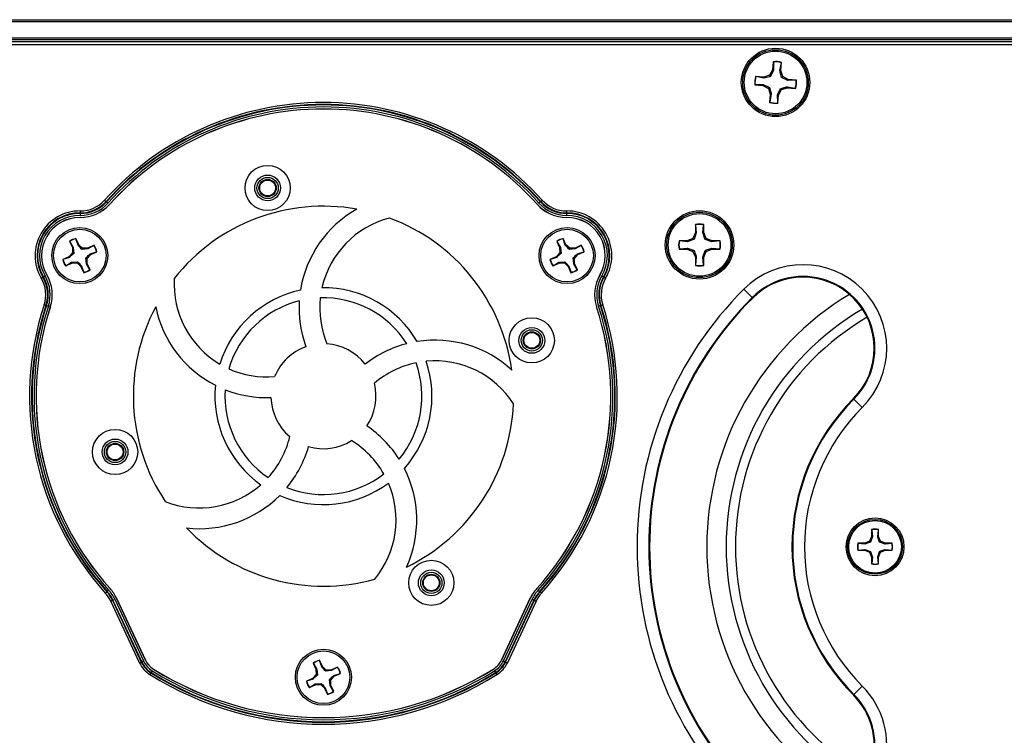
# Model space of a CAD drawing. Header units: inches. Extents: x 0.3 to 33.8, y 0.2 to 21.7.
# Tile 33 of 90: x 12.358 to 12.848, y 9.853 to 10.209. Entities that reach past the tile are written whole.
import ezdxf

# ---------------------------------------------------------------- set-up
doc = ezdxf.new("R2010")
doc.units = ezdxf.units.IN
doc.header["$MEASUREMENT"] = 0

msp = doc.modelspace()

# ---------------------------------------------------------------- linework, layer by layer
at = {"color": 7, "linetype": 'Continuous', "lineweight": 25}
for p, q in [((3.732059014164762, 10.20923298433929), (13.31205901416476, 10.20923298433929)), ((13.31205901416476, 10.2082329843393), (3.732059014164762, 10.2082329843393)), ((3.732059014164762, 10.20023298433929), (13.31205901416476, 10.20023298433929)), ((13.31205901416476, 10.19923298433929), (3.732059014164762, 10.19923298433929)), ((13.31205901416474, 10.19823298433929), (3.732059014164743, 10.19823298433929)), ((13.30562440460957, 10.19673298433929), (11.71349362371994, 10.19673298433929)), ((12.73343015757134, 10.18832153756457), (12.73305520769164, 10.18428397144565)), ((12.7334932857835, 10.18817304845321), (12.73343015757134, 10.18832153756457)), ((12.7334932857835, 10.18817304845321), (12.73352324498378, 10.18414483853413)), ((12.73671173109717, 10.18384873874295), (12.73748294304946, 10.18780254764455)), ((12.73719738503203, 10.18389930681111), (12.73757233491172, 10.18793687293)), ((12.73748294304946, 10.18780254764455), (12.73757233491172, 10.18793687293)), ((12.73305520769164, 10.18428397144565), (12.73160750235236, 10.18153880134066)), ((12.73352324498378, 10.18414483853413), (12.73210609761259, 10.18093812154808)), ((12.73352324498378, 10.18414483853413), (12.73305520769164, 10.18428397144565)), ((12.73671173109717, 10.18384873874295), (12.73719738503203, 10.18389930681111)), ((12.73811483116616, 10.18093449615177), (12.73719738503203, 10.18389930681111)), ((12.72864269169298, 10.18062135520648), (12.72460512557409, 10.18099630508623)), ((12.72473945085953, 10.18090691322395), (12.72460512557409, 10.18099630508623)), ((12.72869325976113, 10.18013570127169), (12.72473945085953, 10.18090691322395)), ((12.73160750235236, 10.18153880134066), (12.72864269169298, 10.18062135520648)), ((12.72869325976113, 10.18013570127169), (12.72864269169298, 10.18062135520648)), ((12.73210609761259, 10.18093812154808), (12.73160750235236, 10.18153880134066)), ((12.73751415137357, 10.18043590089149), (12.73811483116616, 10.18093449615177)), ((12.74072086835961, 10.17901875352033), (12.73751415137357, 10.18043590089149)), ((12.74086000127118, 10.17948679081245), (12.73811483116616, 10.18093449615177)), ((12.74072086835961, 10.17901875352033), (12.74086000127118, 10.17948679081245)), ((12.74474907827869, 10.17904871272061), (12.74072086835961, 10.17901875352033)), ((12.74489756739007, 10.17911184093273), (12.74086000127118, 10.17948679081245)), ((12.74474907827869, 10.17904871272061), (12.74489756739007, 10.17911184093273)), ((12.72436895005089, 10.17691725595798), (12.72422046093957, 10.17685412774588)), ((12.72422046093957, 10.17685412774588), (12.72825802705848, 10.17647917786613)), ((12.72436895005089, 10.17691725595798), (12.72839715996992, 10.17694721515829)), ((12.72839715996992, 10.17694721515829), (12.72825802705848, 10.17647917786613)), ((12.72825802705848, 10.17647917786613), (12.73100319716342, 10.17503147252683)), ((12.72839715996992, 10.17694721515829), (12.73160387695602, 10.17553006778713)), ((12.73160387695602, 10.17553006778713), (12.73100319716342, 10.17503147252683)), ((12.73100319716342, 10.17503147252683), (12.73192064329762, 10.1720666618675)), ((12.73559478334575, 10.17182113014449), (12.73701193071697, 10.17502784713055)), ((12.73606282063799, 10.17168199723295), (12.73751052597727, 10.17442716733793)), ((12.73701193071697, 10.17502784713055), (12.73751052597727, 10.17442716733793)), ((12.73751052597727, 10.17442716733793), (12.74047533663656, 10.17534461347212)), ((12.74042476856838, 10.17583026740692), (12.74047533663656, 10.17534461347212)), ((12.74042476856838, 10.17583026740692), (12.74437857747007, 10.17505905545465)), ((12.74047533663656, 10.17534461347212), (12.74451290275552, 10.17496966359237)), ((12.74437857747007, 10.17505905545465), (12.74451290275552, 10.17496966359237)), ((12.73192064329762, 10.1720666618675), (12.7315456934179, 10.16802909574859)), ((12.73163508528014, 10.16816342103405), (12.7315456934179, 10.16802909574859)), ((12.73240629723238, 10.1721172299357), (12.73163508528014, 10.16816342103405)), ((12.73240629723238, 10.1721172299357), (12.73192064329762, 10.1720666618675)), ((12.73559478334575, 10.17182113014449), (12.73606282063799, 10.17168199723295)), ((12.73562474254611, 10.16779292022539), (12.73559478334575, 10.17182113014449)), ((12.73562474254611, 10.16779292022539), (12.73568787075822, 10.16764443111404)), ((12.73568787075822, 10.16764443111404), (12.73606282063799, 10.17168199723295)), ((12.40068166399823, 10.11938446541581), (12.40141393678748, 10.11872769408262)), ((12.40159851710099, 10.11856214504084), (12.40141393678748, 10.11872769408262)), ((12.40159851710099, 10.11856214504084), (12.40233078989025, 10.11790537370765)), ((12.61751951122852, 10.11856214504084), (12.61678723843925, 10.11790537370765)), ((12.61751951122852, 10.11856214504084), (12.61770409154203, 10.11872769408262)), ((12.61843636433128, 10.11938446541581), (12.61770409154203, 10.11872769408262)), ((12.38847246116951, 10.11398594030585), (12.38846552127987, 10.1130023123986)), ((12.63065250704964, 10.1130023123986), (12.63064556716, 10.11398594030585)), ((12.38846377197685, 10.11275437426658), (12.38845683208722, 10.11177074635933)), ((12.38846377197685, 10.11275437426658), (12.38846552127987, 10.1130023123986)), ((12.63065425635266, 10.11275437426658), (12.63065250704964, 10.1130023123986)), ((12.63066119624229, 10.11177074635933), (12.63065425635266, 10.11275437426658)), ((12.69464922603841, 10.10725264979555), (12.69464922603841, 10.10319771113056)), ((12.69472581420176, 10.10711063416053), (12.69464922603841, 10.10725264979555)), ((12.69472581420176, 10.10711063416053), (12.69512812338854, 10.10310245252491)), ((12.69833032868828, 10.10310245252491), (12.69873263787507, 10.10711063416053)), ((12.69873263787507, 10.10711063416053), (12.69880922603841, 10.10725264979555)), ((12.69880922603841, 10.10319771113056), (12.69880922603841, 10.10725264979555)), ((12.38635763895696, 10.10011098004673), (12.38636687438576, 10.10024615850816)), ((12.38744206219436, 10.09690675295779), (12.38635763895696, 10.10011098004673)), ((12.38777512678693, 10.09714590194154), (12.38636687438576, 10.10024615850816)), ((12.6288447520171, 10.10011098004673), (12.6288539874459, 10.10024615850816)), ((12.6299291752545, 10.09690675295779), (12.6288447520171, 10.10011098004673)), ((12.63026223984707, 10.09714590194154), (12.6288539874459, 10.10024615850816)), ((12.69059428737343, 10.09914277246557), (12.68653934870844, 10.09914277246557)), ((12.68668136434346, 10.09906618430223), (12.68653934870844, 10.09914277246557)), ((12.69068954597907, 10.09866387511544), (12.68668136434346, 10.09906618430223)), ((12.69346156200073, 10.10033043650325), (12.69059428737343, 10.09914277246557)), ((12.69068954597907, 10.09866387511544), (12.69059428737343, 10.09914277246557)), ((12.69464922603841, 10.10319771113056), (12.69346156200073, 10.10033043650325)), ((12.69401356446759, 10.0997784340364), (12.69346156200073, 10.10033043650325)), ((12.69512812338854, 10.10310245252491), (12.69401356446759, 10.0997784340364)), ((12.69512812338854, 10.10310245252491), (12.69464922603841, 10.10319771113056)), ((12.69833032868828, 10.10310245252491), (12.69880922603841, 10.10319771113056)), ((12.69999689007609, 10.10033043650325), (12.69880922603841, 10.10319771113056)), ((12.69944488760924, 10.0997784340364), (12.69999689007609, 10.10033043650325)), ((12.70276890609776, 10.09866387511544), (12.69944488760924, 10.0997784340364)), ((12.7028641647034, 10.09914277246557), (12.69999689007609, 10.10033043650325)), ((12.70276890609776, 10.09866387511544), (12.7028641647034, 10.09914277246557)), ((12.70677708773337, 10.09906618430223), (12.70276890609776, 10.09866387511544)), ((12.70691910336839, 10.09914277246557), (12.7028641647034, 10.09914277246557)), ((12.70677708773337, 10.09906618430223), (12.70691910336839, 10.09914277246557)), ((12.38318629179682, 10.09880141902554), (12.38459454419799, 10.09570116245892)), ((12.38329416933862, 10.09871943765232), (12.38318629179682, 10.09880141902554)), ((12.38329416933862, 10.09871943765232), (12.38499377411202, 10.09579464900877)), ((12.38499377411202, 10.09579464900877), (12.38459454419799, 10.09570116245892)), ((12.38459454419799, 10.09570116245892), (12.38468228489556, 10.09309648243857)), ((12.38499377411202, 10.09579464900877), (12.38529603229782, 10.09286614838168)), ((12.38744206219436, 10.09690675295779), (12.38777512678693, 10.09714590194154)), ((12.38967895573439, 10.09536615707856), (12.38777512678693, 10.09714590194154)), ((12.38944862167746, 10.0947524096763), (12.38967895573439, 10.09536615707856)), ((12.39237712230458, 10.0950546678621), (12.38944862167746, 10.0947524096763)), ((12.39228363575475, 10.09545389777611), (12.38967895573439, 10.09536615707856)), ((12.39538389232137, 10.0968621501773), (12.39228363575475, 10.09545389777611)), ((12.39237712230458, 10.0950546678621), (12.39228363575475, 10.09545389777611)), ((12.39530191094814, 10.0967542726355), (12.39237712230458, 10.0950546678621)), ((12.39530191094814, 10.0967542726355), (12.39538389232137, 10.0968621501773)), ((12.62567340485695, 10.09880141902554), (12.62708165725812, 10.09570116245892)), ((12.62578128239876, 10.09871943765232), (12.62567340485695, 10.09880141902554)), ((12.62578128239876, 10.09871943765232), (12.62748088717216, 10.09579464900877)), ((12.62748088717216, 10.09579464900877), (12.62708165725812, 10.09570116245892)), ((12.62708165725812, 10.09570116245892), (12.6271693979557, 10.09309648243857)), ((12.62748088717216, 10.09579464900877), (12.62778314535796, 10.09286614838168)), ((12.6299291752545, 10.09690675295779), (12.63026223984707, 10.09714590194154)), ((12.63216606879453, 10.09536615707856), (12.63026223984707, 10.09714590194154)), ((12.6319357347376, 10.0947524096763), (12.63216606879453, 10.09536615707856)), ((12.63486423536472, 10.0950546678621), (12.6319357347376, 10.0947524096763)), ((12.63477074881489, 10.09545389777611), (12.63216606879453, 10.09536615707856)), ((12.63787100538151, 10.0968621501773), (12.63477074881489, 10.09545389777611)), ((12.63486423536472, 10.0950546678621), (12.63477074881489, 10.09545389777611)), ((12.63778902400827, 10.0967542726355), (12.63486423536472, 10.0950546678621)), ((12.63778902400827, 10.0967542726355), (12.63787100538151, 10.0968621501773)), ((12.68668136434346, 10.09505936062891), (12.68653934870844, 10.09498277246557)), ((12.68653934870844, 10.09498277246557), (12.69059428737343, 10.09498277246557)), ((12.68668136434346, 10.09505936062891), (12.69068954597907, 10.0954616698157)), ((12.69068954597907, 10.0954616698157), (12.69059428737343, 10.09498277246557)), ((12.69059428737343, 10.09498277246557), (12.69346156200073, 10.09379510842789)), ((12.69068954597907, 10.0954616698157), (12.69401356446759, 10.09434711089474)), ((12.69401356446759, 10.09434711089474), (12.69346156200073, 10.09379510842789)), ((12.69833032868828, 10.09102309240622), (12.69944488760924, 10.09434711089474)), ((12.69944488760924, 10.09434711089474), (12.69999689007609, 10.09379510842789)), ((12.69999689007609, 10.09379510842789), (12.7028641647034, 10.09498277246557)), ((12.70276890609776, 10.0954616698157), (12.7028641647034, 10.09498277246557)), ((12.70276890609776, 10.0954616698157), (12.70677708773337, 10.09505936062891)), ((12.7028641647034, 10.09498277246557), (12.70691910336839, 10.09498277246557)), ((12.70677708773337, 10.09505936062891), (12.70691910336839, 10.09498277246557)), ((12.38290254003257, 10.09119265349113), (12.37980228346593, 10.08978440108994)), ((12.37993746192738, 10.08977516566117), (12.37980228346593, 10.08978440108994)), ((12.38314168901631, 10.09085958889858), (12.37993746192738, 10.08977516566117)), ((12.38468228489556, 10.09309648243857), (12.38290254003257, 10.09119265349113)), ((12.38314168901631, 10.09085958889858), (12.38290254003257, 10.09119265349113)), ((12.38529603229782, 10.09286614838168), (12.38468228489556, 10.09309648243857)), ((12.39133488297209, 10.09059982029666), (12.39194863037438, 10.09036948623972)), ((12.39163714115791, 10.08767131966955), (12.39133488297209, 10.09059982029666)), ((12.39194863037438, 10.09036948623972), (12.39372837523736, 10.09227331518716)), ((12.39203637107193, 10.08776480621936), (12.39194863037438, 10.09036948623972)), ((12.39348922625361, 10.09260637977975), (12.39669345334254, 10.09369080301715)), ((12.39348922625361, 10.09260637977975), (12.39372837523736, 10.09227331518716)), ((12.39372837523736, 10.09227331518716), (12.39682863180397, 10.09368156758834)), ((12.39669345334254, 10.09369080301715), (12.39682863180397, 10.09368156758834)), ((12.62538965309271, 10.09119265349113), (12.62228939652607, 10.08978440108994)), ((12.62242457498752, 10.08977516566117), (12.62228939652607, 10.08978440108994)), ((12.62562880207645, 10.09085958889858), (12.62242457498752, 10.08977516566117)), ((12.6271693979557, 10.09309648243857), (12.62538965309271, 10.09119265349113)), ((12.62562880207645, 10.09085958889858), (12.62538965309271, 10.09119265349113)), ((12.62778314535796, 10.09286614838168), (12.6271693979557, 10.09309648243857)), ((12.63382199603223, 10.09059982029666), (12.63443574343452, 10.09036948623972)), ((12.63412425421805, 10.08767131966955), (12.63382199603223, 10.09059982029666)), ((12.63443574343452, 10.09036948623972), (12.6362154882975, 10.09227331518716)), ((12.63452348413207, 10.08776480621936), (12.63443574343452, 10.09036948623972)), ((12.63597633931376, 10.09260637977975), (12.63918056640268, 10.09369080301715)), ((12.63597633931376, 10.09260637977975), (12.6362154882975, 10.09227331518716)), ((12.6362154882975, 10.09227331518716), (12.63931574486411, 10.09368156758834)), ((12.63918056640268, 10.09369080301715), (12.63931574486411, 10.09368156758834)), ((12.69346156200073, 10.09379510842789), (12.69464922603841, 10.09092783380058)), ((12.69512812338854, 10.09102309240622), (12.69464922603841, 10.09092783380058)), ((12.69464922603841, 10.09092783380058), (12.69464922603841, 10.08687289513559)), ((12.69512812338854, 10.09102309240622), (12.69472581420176, 10.08701491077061)), ((12.69833032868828, 10.09102309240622), (12.69880922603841, 10.09092783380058)), ((12.69873263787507, 10.08701491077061), (12.69833032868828, 10.09102309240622)), ((12.69880922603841, 10.09092783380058), (12.69999689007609, 10.09379510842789)), ((12.69880922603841, 10.08687289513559), (12.69880922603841, 10.09092783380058)), ((12.38124702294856, 10.086603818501), (12.38434727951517, 10.08801207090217)), ((12.3813290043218, 10.08671169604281), (12.38124702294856, 10.086603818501)), ((12.3813290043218, 10.08671169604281), (12.38425379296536, 10.08841130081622)), ((12.38425379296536, 10.08841130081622), (12.38718229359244, 10.08871355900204)), ((12.38425379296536, 10.08841130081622), (12.38434727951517, 10.08801207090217)), ((12.38434727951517, 10.08801207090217), (12.38695195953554, 10.08809981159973)), ((12.38718229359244, 10.08871355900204), (12.38695195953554, 10.08809981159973)), ((12.38695195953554, 10.08809981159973), (12.38885578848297, 10.08632006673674)), ((12.38918885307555, 10.08655921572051), (12.38885578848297, 10.08632006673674)), ((12.38885578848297, 10.08632006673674), (12.39026404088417, 10.08321981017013)), ((12.38918885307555, 10.08655921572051), (12.39027327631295, 10.08335498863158)), ((12.39163714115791, 10.08767131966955), (12.39203637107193, 10.08776480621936)), ((12.39333674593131, 10.08474653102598), (12.39163714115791, 10.08767131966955)), ((12.39344462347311, 10.08466454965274), (12.39203637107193, 10.08776480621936)), ((12.39333674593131, 10.08474653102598), (12.39344462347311, 10.08466454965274)), ((12.6237341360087, 10.086603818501), (12.62683439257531, 10.08801207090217)), ((12.62381611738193, 10.08671169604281), (12.6237341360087, 10.086603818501)), ((12.62381611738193, 10.08671169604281), (12.62674090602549, 10.08841130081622)), ((12.62674090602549, 10.08841130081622), (12.62966940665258, 10.08871355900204)), ((12.62674090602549, 10.08841130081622), (12.62683439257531, 10.08801207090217)), ((12.62683439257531, 10.08801207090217), (12.62943907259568, 10.08809981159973)), ((12.62966940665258, 10.08871355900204), (12.62943907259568, 10.08809981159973)), ((12.62943907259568, 10.08809981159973), (12.63134290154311, 10.08632006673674)), ((12.63167596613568, 10.08655921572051), (12.63134290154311, 10.08632006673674)), ((12.63134290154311, 10.08632006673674), (12.63275115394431, 10.08321981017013)), ((12.63167596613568, 10.08655921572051), (12.63276038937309, 10.08335498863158)), ((12.63412425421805, 10.08767131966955), (12.63452348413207, 10.08776480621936)), ((12.63582385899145, 10.08474653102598), (12.63412425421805, 10.08767131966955)), ((12.63593173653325, 10.08466454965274), (12.63452348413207, 10.08776480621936)), ((12.63582385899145, 10.08474653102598), (12.63593173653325, 10.08466454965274)), ((12.69472581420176, 10.08701491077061), (12.69464922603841, 10.08687289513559)), ((12.69873263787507, 10.08701491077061), (12.69880922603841, 10.08687289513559)), ((12.36912233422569, 10.08047053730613), (12.36997071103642, 10.08096836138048)), ((12.37018455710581, 10.08109384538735), (12.36997071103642, 10.08096836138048)), ((12.37018455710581, 10.08109384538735), (12.37103293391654, 10.08159166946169)), ((12.39027327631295, 10.08335498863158), (12.39026404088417, 10.08321981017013)), ((12.63276038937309, 10.08335498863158), (12.63275115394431, 10.08321981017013)), ((12.64808509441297, 10.08159166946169), (12.6489334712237, 10.08109384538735)), ((12.6489334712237, 10.08109384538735), (12.64914731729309, 10.08096836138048)), ((12.64914731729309, 10.08096836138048), (12.64999569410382, 10.08047053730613)), ((12.72292965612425, 10.07086234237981), (12.71876971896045, 10.07502227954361)), ((12.72317613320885, 10.07061586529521), (12.72292965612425, 10.07086234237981)), ((12.3705516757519, 10.06719779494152), (12.37148659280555, 10.06689201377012)), ((12.37172225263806, 10.06681493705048), (12.37148659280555, 10.06689201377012)), ((12.37172225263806, 10.06681493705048), (12.37265716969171, 10.06650915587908)), ((12.6464608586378, 10.06650915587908), (12.64739577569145, 10.06681493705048)), ((12.64739577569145, 10.06681493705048), (12.64763143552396, 10.06689201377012)), ((12.64763143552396, 10.06689201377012), (12.64856635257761, 10.06719779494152)), ((12.77328606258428, 10.02050593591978), (12.77353253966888, 10.02025945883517)), ((12.77769247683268, 10.01609952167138), (12.77353253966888, 10.02025945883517)), ((12.78232022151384, 9.951884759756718), (12.78132288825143, 9.949476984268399)), ((12.78232022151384, 9.955289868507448), (12.78232022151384, 9.951884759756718)), ((12.78238453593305, 9.955170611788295), (12.78232022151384, 9.955289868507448)), ((12.78272237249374, 9.951804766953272), (12.78232022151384, 9.951884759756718)), ((12.78238453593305, 9.955170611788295), (12.78272237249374, 9.951804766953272)), ((12.78541140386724, 9.951804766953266), (12.78574924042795, 9.955170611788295)), ((12.78541140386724, 9.951804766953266), (12.78581355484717, 9.951884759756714)), ((12.78574924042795, 9.955170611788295), (12.78581355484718, 9.955289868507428)), ((12.78581355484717, 9.951884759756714), (12.78581355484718, 9.955289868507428)), ((12.78681088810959, 9.949476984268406), (12.78581355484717, 9.951884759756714)), ((12.77891511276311, 9.948479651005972), (12.77551000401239, 9.948479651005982)), ((12.77562926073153, 9.948415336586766), (12.77551000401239, 9.948479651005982)), ((12.77899510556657, 9.948077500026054), (12.77562926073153, 9.948415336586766)), ((12.78132288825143, 9.949476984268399), (12.77891511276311, 9.948479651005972)), ((12.77899510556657, 9.948077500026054), (12.77891511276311, 9.948479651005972)), ((12.78178642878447, 9.949013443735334), (12.78132288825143, 9.949476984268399)), ((12.78272237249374, 9.951804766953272), (12.78178642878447, 9.949013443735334)), ((12.7863473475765, 9.949013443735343), (12.78681088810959, 9.949476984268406)), ((12.78913867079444, 9.948077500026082), (12.7863473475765, 9.949013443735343)), ((12.7892186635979, 9.948479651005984), (12.78681088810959, 9.949476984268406)), ((12.78913867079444, 9.948077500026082), (12.7892186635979, 9.948479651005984)), ((12.79250451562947, 9.948415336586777), (12.78913867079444, 9.948077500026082)), ((12.79262377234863, 9.948479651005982), (12.7892186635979, 9.948479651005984)), ((12.79250451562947, 9.948415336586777), (12.79262377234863, 9.948479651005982)), ((12.77562926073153, 9.94505063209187), (12.77551000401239, 9.944986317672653)), ((12.77551000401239, 9.944986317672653), (12.77891511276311, 9.944986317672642)), ((12.77562926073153, 9.94505063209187), (12.77899510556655, 9.945388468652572)), ((12.77899510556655, 9.945388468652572), (12.77891511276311, 9.944986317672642)), ((12.77891511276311, 9.944986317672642), (12.78132288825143, 9.943988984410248)), ((12.77899510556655, 9.945388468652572), (12.78178642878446, 9.944452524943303)), ((12.78178642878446, 9.944452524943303), (12.78132288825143, 9.943988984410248)), ((12.78132288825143, 9.943988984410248), (12.78232022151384, 9.94158120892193)), ((12.78541140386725, 9.941661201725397), (12.7863473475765, 9.944452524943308)), ((12.78581355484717, 9.941581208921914), (12.78681088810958, 9.943988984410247)), ((12.7863473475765, 9.944452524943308), (12.78681088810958, 9.943988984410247)), ((12.78681088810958, 9.943988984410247), (12.78921866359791, 9.944986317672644)), ((12.78913867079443, 9.945388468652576), (12.78921866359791, 9.944986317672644)), ((12.78913867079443, 9.945388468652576), (12.79250451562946, 9.94505063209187)), ((12.78921866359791, 9.944986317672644), (12.79262377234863, 9.944986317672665)), ((12.79250451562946, 9.94505063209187), (12.79262377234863, 9.944986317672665)), ((12.78272237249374, 9.941661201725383), (12.78232022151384, 9.94158120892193)), ((12.78232022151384, 9.94158120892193), (12.78232022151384, 9.938176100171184)), ((12.78238453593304, 9.938295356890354), (12.78232022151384, 9.938176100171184)), ((12.78272237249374, 9.941661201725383), (12.78238453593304, 9.938295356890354)), ((12.78541140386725, 9.941661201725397), (12.78581355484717, 9.941581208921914)), ((12.78574924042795, 9.938295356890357), (12.78541140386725, 9.941661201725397)), ((12.78574924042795, 9.938295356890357), (12.78581355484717, 9.938176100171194)), ((12.78581355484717, 9.938176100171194), (12.78581355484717, 9.941581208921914)), ((12.40101162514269, 9.923714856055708), (12.40174167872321, 9.92437409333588)), ((12.40192569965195, 9.924540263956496), (12.40174167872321, 9.92437409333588)), ((12.40192569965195, 9.924540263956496), (12.40265575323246, 9.92519950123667)), ((12.61646227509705, 9.92519950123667), (12.61719232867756, 9.924540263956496)), ((12.61719232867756, 9.924540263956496), (12.6173763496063, 9.92437409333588)), ((12.6173763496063, 9.92437409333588), (12.61810640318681, 9.923714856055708)), ((12.40367801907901, 9.919692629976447), (12.40456951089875, 9.920108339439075)), ((12.41802626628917, 9.888922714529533), (12.40367801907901, 9.919692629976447)), ((12.40479422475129, 9.92021312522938), (12.40456951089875, 9.920108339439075)), ((12.40456951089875, 9.920108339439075), (12.41891775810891, 9.889338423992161)), ((12.40479422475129, 9.92021312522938), (12.40568571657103, 9.920628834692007)), ((12.41914247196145, 9.889443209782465), (12.40479422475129, 9.92021312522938)), ((12.40568571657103, 9.920628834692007), (12.42003396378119, 9.889858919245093)), ((12.40660835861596, 9.92105906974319), (12.42095660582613, 9.890289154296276)), ((12.42098515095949, 9.890302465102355), (12.40663690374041, 9.921072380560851)), ((12.61248112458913, 9.921072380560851), (12.59813287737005, 9.890302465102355)), ((12.59816142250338, 9.890289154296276), (12.61250966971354, 9.92105906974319)), ((12.59908406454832, 9.889858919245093), (12.61343231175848, 9.920628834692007)), ((12.61432380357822, 9.92021312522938), (12.59997555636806, 9.889443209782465)), ((12.6002002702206, 9.889338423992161), (12.61454851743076, 9.920108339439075)), ((12.6154400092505, 9.919692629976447), (12.60109176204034, 9.888922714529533)), ((12.61343231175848, 9.920628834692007), (12.61432380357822, 9.92021312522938)), ((12.61432380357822, 9.92021312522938), (12.61454851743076, 9.920108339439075)), ((12.61454851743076, 9.920108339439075), (12.6154400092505, 9.919692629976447)), ((12.41802626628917, 9.888922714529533), (12.41891775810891, 9.889338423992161)), ((12.41914247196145, 9.889443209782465), (12.41891775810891, 9.889338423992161)), ((12.41914247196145, 9.889443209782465), (12.42003396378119, 9.889858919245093)), ((12.50442984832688, 9.888801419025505), (12.50583810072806, 9.885701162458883)), ((12.50453772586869, 9.888719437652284), (12.50442984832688, 9.888801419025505)), ((12.50453772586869, 9.888719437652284), (12.50623733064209, 9.885794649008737)), ((12.50760119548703, 9.890110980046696), (12.50761043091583, 9.890246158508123)), ((12.50868561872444, 9.886906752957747), (12.50760119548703, 9.890110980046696)), ((12.509018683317, 9.887145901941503), (12.50761043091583, 9.890246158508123)), ((12.59908406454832, 9.889858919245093), (12.59997555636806, 9.889443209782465)), ((12.59997555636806, 9.889443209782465), (12.6002002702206, 9.889338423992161)), ((12.6002002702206, 9.889338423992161), (12.60109176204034, 9.888922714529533)), ((12.42374194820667, 9.88389466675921), (12.42322206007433, 9.883059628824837)), ((12.4238729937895, 9.884105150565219), (12.42374194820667, 9.88389466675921)), ((12.42439288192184, 9.884940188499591), (12.4238729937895, 9.884105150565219)), ((12.50623733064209, 9.885794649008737), (12.50583810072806, 9.885701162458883)), ((12.50583810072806, 9.885701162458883), (12.50592584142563, 9.883096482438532)), ((12.50623733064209, 9.885794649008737), (12.50653958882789, 9.882866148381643)), ((12.50868561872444, 9.886906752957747), (12.509018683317, 9.887145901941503)), ((12.51092251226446, 9.88536615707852), (12.509018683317, 9.887145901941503)), ((12.51069217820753, 9.88475240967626), (12.51092251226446, 9.88536615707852)), ((12.51362067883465, 9.885054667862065), (12.51069217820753, 9.88475240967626)), ((12.51352719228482, 9.885453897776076), (12.51092251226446, 9.88536615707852)), ((12.51662744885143, 9.886862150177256), (12.51352719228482, 9.885453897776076)), ((12.51362067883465, 9.885054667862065), (12.51352719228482, 9.885453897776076)), ((12.5165454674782, 9.886754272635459), (12.51362067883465, 9.885054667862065)), ((12.51473278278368, 9.882606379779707), (12.51793700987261, 9.883690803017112)), ((12.51497193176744, 9.882273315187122), (12.51807218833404, 9.883681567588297)), ((12.5165454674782, 9.886754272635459), (12.51662744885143, 9.886862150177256)), ((12.51793700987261, 9.883690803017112), (12.51807218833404, 9.883681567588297)), ((12.59472514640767, 9.884940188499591), (12.59524503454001, 9.884105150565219)), ((12.59524503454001, 9.884105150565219), (12.59537608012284, 9.88389466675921)), ((12.59537608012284, 9.88389466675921), (12.59589596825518, 9.883059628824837)), ((12.50414609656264, 9.881192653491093), (12.501045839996, 9.879784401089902)), ((12.50118101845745, 9.879775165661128), (12.501045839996, 9.879784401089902)), ((12.50438524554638, 9.88085958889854), (12.50118101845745, 9.879775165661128)), ((12.50257256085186, 9.876711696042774), (12.50549734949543, 9.87841130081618)), ((12.50592584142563, 9.883096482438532), (12.50414609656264, 9.881192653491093)), ((12.50438524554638, 9.88085958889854), (12.50414609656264, 9.881192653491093)), ((12.50549734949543, 9.87841130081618), (12.50842585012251, 9.878713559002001)), ((12.50549734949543, 9.87841130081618), (12.50559083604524, 9.878012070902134)), ((12.50653958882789, 9.882866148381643), (12.50592584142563, 9.883096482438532)), ((12.50842585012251, 9.878713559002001), (12.50819551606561, 9.878099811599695)), ((12.51257843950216, 9.880599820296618), (12.51319218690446, 9.880369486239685)), ((12.51288069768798, 9.877671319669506), (12.51257843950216, 9.880599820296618)), ((12.51319218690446, 9.880369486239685), (12.51497193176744, 9.882273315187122)), ((12.513279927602, 9.877764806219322), (12.51319218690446, 9.880369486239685)), ((12.51473278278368, 9.882606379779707), (12.51497193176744, 9.882273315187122)), ((12.50249057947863, 9.87660381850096), (12.50559083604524, 9.878012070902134)), ((12.50257256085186, 9.876711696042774), (12.50249057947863, 9.87660381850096)), ((12.50559083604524, 9.878012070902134), (12.50819551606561, 9.878099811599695)), ((12.50819551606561, 9.878099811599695), (12.51009934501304, 9.876320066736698)), ((12.51043240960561, 9.876559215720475), (12.51009934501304, 9.876320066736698)), ((12.51009934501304, 9.876320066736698), (12.51150759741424, 9.87321981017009)), ((12.51043240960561, 9.876559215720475), (12.51151683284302, 9.87335498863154)), ((12.51288069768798, 9.877671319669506), (12.513279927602, 9.877764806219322)), ((12.51458030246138, 9.874746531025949), (12.51288069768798, 9.877671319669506)), ((12.51468818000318, 9.874664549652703), (12.513279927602, 9.877764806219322)), ((12.51458030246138, 9.874746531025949), (12.51468818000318, 9.874664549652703)), ((12.77769247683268, 9.87736644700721), (12.77353253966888, 9.873206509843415)), ((12.51151683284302, 9.87335498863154), (12.51150759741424, 9.87321981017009)), ((12.77328606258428, 9.872960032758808), (12.77353253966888, 9.873206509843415))]:
    msp.add_line(p, q, dxfattribs=at)
for centre, radius in [((12.73455901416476, 10.17798298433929), 0.01704854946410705), ((12.73455901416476, 10.17798298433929), 0.01630572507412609), ((12.73455901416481, 10.1779829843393), 0.01560000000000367), ((12.48177478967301, 10.12542512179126), 0.01124999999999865), ((12.48177478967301, 10.12542512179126), 0.006425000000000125), ((12.481774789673, 10.12542512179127), 0.005291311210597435), ((12.481774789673, 10.12542512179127), 0.004291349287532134), ((12.48177478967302, 10.12542512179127), 0.003949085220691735), ((12.69672922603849, 10.09706277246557), 0.01704854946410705), ((12.69672922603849, 10.09706277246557), 0.01630572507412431), ((12.69672922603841, 10.09706277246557), 0.01560000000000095), ((12.38831545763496, 10.09173298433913), 0.01395000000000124), ((12.38831545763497, 10.09173298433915), 0.01309999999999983), ((12.63080257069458, 10.09173298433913), 0.01394999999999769), ((12.6308025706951, 10.09173298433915), 0.01310000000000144), ((12.61325115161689, 10.04951720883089), 0.01124999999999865), ((12.61325115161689, 10.04951720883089), 0.006425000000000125), ((12.6132511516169, 10.04951720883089), 0.005291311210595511), ((12.61325115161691, 10.04951720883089), 0.00429134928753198), ((12.61325115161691, 10.04951720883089), 0.003949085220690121), ((12.40586687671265, 9.993948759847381), 0.01125000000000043), ((12.40586687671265, 9.993948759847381), 0.006425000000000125), ((12.40586687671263, 9.99394875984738), 0.005291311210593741), ((12.40586687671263, 9.99394875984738), 0.004291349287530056), ((12.40586687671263, 9.99394875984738), 0.003949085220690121), ((12.78406688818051, 9.946732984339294), 0.01439854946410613), ((12.78406688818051, 9.946732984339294), 0.01365572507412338), ((12.78406688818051, 9.946732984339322), 0.01310000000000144), ((12.56323401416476, 9.92876515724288), 0.01125000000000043), ((12.56323401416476, 9.92876515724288), 0.006425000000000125), ((12.56323401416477, 9.928765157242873), 0.005291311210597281), ((12.56323401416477, 9.928765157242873), 0.004291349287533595), ((12.56323401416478, 9.928765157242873), 0.003949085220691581), ((12.50955901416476, 9.881732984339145), 0.01395000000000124), ((12.50955901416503, 9.881732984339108), 0.01310000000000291)]:
    msp.add_circle(centre, radius, dxfattribs=at)
for centre, radius, start, end in [((12.73455901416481, 10.1779829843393), 0.01040000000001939, 73.15746670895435, 96.23138477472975), ((12.7345590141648, 10.17798298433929), 0.01024564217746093, 73.41827507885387, 95.97057640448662), ((12.73455901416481, 10.1779829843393), 0.01040000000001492, 163.1574667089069, 186.2313847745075), ((12.7345590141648, 10.17798298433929), 0.01024564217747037, 163.4182750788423, 185.97057640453), ((12.7345590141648, 10.17798298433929), 0.01024564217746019, 343.4182750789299, 5.970576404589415), ((12.73455901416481, 10.1779829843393), 0.01040000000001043, 343.1574667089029, 6.231384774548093), ((12.50955901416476, 10.02173298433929), 0.1462535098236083, 41.88875105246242, 138.1112489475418), ((12.73455901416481, 10.1779829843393), 0.01039999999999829, 253.1574667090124, 276.2313847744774), ((12.7345590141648, 10.17798298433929), 0.01024564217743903, 253.4182750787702, 275.9705764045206), ((12.50955901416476, 10.02173298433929), 0.1452698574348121, 41.88875105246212, 138.1112489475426), ((12.50955901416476, 10.02173298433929), 0.1450219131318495, 41.88875105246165, 138.1112489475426), ((12.50955901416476, 10.02173298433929), 0.1440382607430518, 41.88875105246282, 138.1112489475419), ((12.50955901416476, 10.02173298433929), 0.1430202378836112, 41.88875105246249, 138.1112489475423), ((12.50955901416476, 10.02173298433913), 0.1429887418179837, 41.88875105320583, 138.1112489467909), ((12.38858708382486, 10.13023202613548), 0.01747808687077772, 269.5957619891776, 318.1112489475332), ((12.38858708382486, 10.13023202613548), 0.01723014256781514, 269.5957619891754, 318.1112489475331), ((12.38858708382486, 10.13023202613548), 0.0162464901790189, 269.5957619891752, 318.1112489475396), ((12.63053094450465, 10.13023202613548), 0.01747808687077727, 221.8887510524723, 270.404238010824), ((12.63053094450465, 10.13023202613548), 0.01723014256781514, 221.8887510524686, 270.4042380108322), ((12.63053094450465, 10.13023202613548), 0.01624649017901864, 221.8887510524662, 270.4042380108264), ((12.38831545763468, 10.09173298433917), 0.02225350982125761, 89.59576198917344, 210.4042380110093), ((12.38858708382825, 10.13023202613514), 0.01951125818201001, 269.5957619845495, 318.1112489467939), ((12.38858708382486, 10.13023202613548), 0.01947976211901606, 269.5957619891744, 318.1112489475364), ((12.38858708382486, 10.13023202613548), 0.01846173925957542, 269.5957619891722, 318.1112489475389), ((12.50955901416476, 10.02173298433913), 0.09461125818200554, 79.9194301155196, 141.6631102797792), ((12.55395422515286, 10.06567505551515), 0.05653569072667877, 119.4949076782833, 171.013670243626), ((12.63053094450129, 10.13023202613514), 0.01951125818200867, 221.8887510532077, 270.4042380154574), ((12.63053094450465, 10.13023202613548), 0.01947976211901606, 221.8887510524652, 270.4042380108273), ((12.63053094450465, 10.13023202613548), 0.01846173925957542, 221.8887510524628, 270.4042380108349), ((12.63080257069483, 10.09173298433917), 0.02225350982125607, 329.5957619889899, 90.40423801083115), ((12.38831545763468, 10.09173298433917), 0.0212698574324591, 89.59576198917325, 210.4042380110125), ((12.38831545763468, 10.09173298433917), 0.02102191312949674, 89.5957619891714, 210.4042380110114), ((12.38831545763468, 10.09173298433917), 0.02003826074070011, 89.59576198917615, 210.4042380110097), ((12.38831545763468, 10.09173298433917), 0.01902023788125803, 89.59576198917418, 210.4042380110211), ((12.38831545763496, 10.09173298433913), 0.01898874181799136, 89.59576198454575, 210.4042380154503), ((12.55395422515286, 10.06567505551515), 0.04622848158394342, 104.4224092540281, 167.4398685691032), ((12.50955901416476, 10.02173298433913), 0.09461125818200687, 7.919430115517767, 69.66311027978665), ((12.63080257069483, 10.09173298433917), 0.0212698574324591, 329.5957619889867, 90.40423801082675), ((12.63080257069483, 10.09173298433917), 0.02102191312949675, 329.5957619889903, 90.40423801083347), ((12.63080257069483, 10.09173298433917), 0.02003826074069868, 329.5957619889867, 90.40423801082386), ((12.63080257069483, 10.09173298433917), 0.01902023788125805, 329.5957619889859, 90.40423801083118), ((12.63080257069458, 10.09173298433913), 0.01898874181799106, 329.5957619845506, 90.4042380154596), ((12.69672922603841, 10.09706277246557), 0.01040000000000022, 78.46304096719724, 101.5369590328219), ((12.69672922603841, 10.09706277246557), 0.01024564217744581, 78.72384933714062, 101.2761506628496), ((12.38831545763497, 10.09173298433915), 0.00873333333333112, 102.8923648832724, 125.9662829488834), ((12.38831545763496, 10.09173298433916), 0.00860371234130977, 103.1531732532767, 125.7054745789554), ((12.6308025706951, 10.09173298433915), 0.008733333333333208, 102.8923648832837, 125.9662829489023), ((12.6308025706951, 10.09173298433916), 0.008603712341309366, 103.1531732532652, 125.7054745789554), ((12.69672922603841, 10.09706277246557), 0.01040000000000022, 168.4630409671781, 191.5369590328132), ((12.69672922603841, 10.09706277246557), 0.01024564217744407, 168.7238493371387, 191.2761506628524), ((12.69672922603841, 10.09706277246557), 0.01024564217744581, 348.7238493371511, 11.27615066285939), ((12.69672922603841, 10.09706277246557), 0.01040000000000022, 348.4630409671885, 11.53695903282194), ((12.38831545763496, 10.09173298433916), 0.008603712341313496, 13.15317325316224, 35.70547457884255), ((12.38831545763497, 10.09173298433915), 0.008733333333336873, 12.89236488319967, 35.96628294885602), ((12.6308025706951, 10.09173298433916), 0.008603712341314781, 13.15317325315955, 35.70547457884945), ((12.6308025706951, 10.09173298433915), 0.008733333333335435, 12.89236488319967, 35.96628294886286), ((12.38831545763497, 10.09173298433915), 0.008733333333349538, 192.8923648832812, 215.9662829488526), ((12.38831545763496, 10.09173298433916), 0.00860371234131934, 193.1531732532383, 215.7054745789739), ((12.6308025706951, 10.09173298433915), 0.008733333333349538, 192.8923648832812, 215.9662829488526), ((12.6308025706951, 10.09173298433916), 0.00860371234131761, 193.153173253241, 215.7054745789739), ((12.38831545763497, 10.09173298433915), 0.008733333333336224, 282.8923648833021, 305.9662829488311), ((12.38831545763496, 10.09173298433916), 0.008603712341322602, 283.1531732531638, 305.7054745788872), ((12.6308025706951, 10.09173298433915), 0.00873333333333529, 282.8923648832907, 305.9662829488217), ((12.6308025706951, 10.09173298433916), 0.008603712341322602, 283.1531732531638, 305.7054745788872), ((12.69672922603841, 10.09706277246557), 0.01040000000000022, 258.4630409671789, 281.5369590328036), ((12.69672922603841, 10.09706277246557), 0.01024564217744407, 258.7238493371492, 281.2761506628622), ((12.74823109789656, 10.04556090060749), 0.04166468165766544, 315.0000000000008, 135), ((12.35511012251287, 10.07224822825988), 0.01624649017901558, 341.8887510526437, 30.40423801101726), ((12.35511012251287, 10.07224822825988), 0.0172301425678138, 341.8887510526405, 30.40423801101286), ((12.35511012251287, 10.07224822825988), 0.01747808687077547, 341.888751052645, 30.40423801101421), ((12.35511012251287, 10.07224822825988), 0.01846173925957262, 341.8887510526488, 30.40423801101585), ((12.35511012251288, 10.07224822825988), 0.01947976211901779, 341.888751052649, 30.40423801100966), ((12.3551101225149, 10.0722482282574), 0.01951125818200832, 341.8887510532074, 30.40423801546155), ((12.48148649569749, 10.07753418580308), 0.04622848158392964, 176.4224092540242, 239.4398685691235), ((12.66400790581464, 10.07224822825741), 0.01951125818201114, 149.5957619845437, 198.111248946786), ((12.66400790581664, 10.07224822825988), 0.01947976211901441, 149.5957619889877, 198.1112489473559), ((12.66400790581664, 10.07224822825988), 0.01846173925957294, 149.595761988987, 198.1112489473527), ((12.66400790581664, 10.07224822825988), 0.01747808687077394, 149.5957619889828, 198.1112489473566), ((12.66400790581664, 10.07224822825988), 0.0172301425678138, 149.5957619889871, 198.1112489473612), ((12.66400790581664, 10.07224822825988), 0.01624649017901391, 149.5957619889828, 198.1112489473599), ((12.74823109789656, 10.04556090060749), 0.03578164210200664, 314.9999999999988, 135), ((12.74823109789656, 10.04556090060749), 0.03543307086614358, 315.0000000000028, 135), ((12.50955901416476, 10.02173298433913), 0.05399999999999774, 102.2379981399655, 162.7713361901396), ((12.50955901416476, 10.02173298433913), 0.05400000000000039, 30.23799813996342, 90.77133619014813), ((12.84705901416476, 9.946732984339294), 0.181428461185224, 134.9999999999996, 225.0000000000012), ((12.55395422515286, 10.06567505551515), 0.04622848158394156, 173.7495155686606, 202.7097789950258), ((12.50955901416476, 10.02173298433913), 0.04899999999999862, 32.21001954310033, 91.82261903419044), ((12.84705901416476, 9.946732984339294), 0.1755454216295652, 134.9999999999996, 225.0000000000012), ((12.84705901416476, 9.946732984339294), 0.1751968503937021, 134.9999999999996, 225.0000000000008), ((12.84705901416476, 9.946732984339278), 0.1467276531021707, 121.0653816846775, 238.9346183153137), ((12.50955901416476, 10.02173298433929), 0.1462535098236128, 161.8887510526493, 222.0819886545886), ((12.50955901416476, 10.02173298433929), 0.1452698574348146, 161.8887510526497, 222.0819886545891), ((12.50955901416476, 10.02173298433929), 0.1450219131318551, 161.8887510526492, 222.0819886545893), ((12.50955901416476, 10.02173298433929), 0.1440382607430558, 161.8887510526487, 222.0819886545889), ((12.50955901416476, 10.02173298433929), 0.143020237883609, 161.8887510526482, 222.081988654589), ((12.50955901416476, 10.02173298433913), 0.1429887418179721, 161.8887510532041, 222.0819886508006), ((12.50955901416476, 10.02173298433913), 0.09461125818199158, 151.9194301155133, 213.6631102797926), ((12.48148649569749, 10.07753418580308), 0.05653569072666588, 191.4949076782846, 243.013670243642), ((12.50955901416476, 10.02173298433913), 0.0490000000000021, 104.2100195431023, 163.8226190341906), ((12.55395422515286, 10.06567505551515), 0.05653569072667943, 176.3911220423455, 199.954630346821), ((12.50955901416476, 10.02173298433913), 0.1429887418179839, 317.9180113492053, 18.11124894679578), ((12.50955901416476, 10.02173298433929), 0.1430202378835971, 317.9180113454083, 18.11124894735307), ((12.50955901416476, 10.02173298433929), 0.1440382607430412, 317.9180113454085, 18.11124894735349), ((12.50955901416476, 10.02173298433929), 0.145021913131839, 317.9180113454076, 18.11124894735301), ((12.50955901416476, 10.02173298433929), 0.1452698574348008, 317.9180113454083, 18.11124894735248), ((12.50955901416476, 10.02173298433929), 0.1462535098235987, 317.9180113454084, 18.11124894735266), ((12.84705901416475, 9.946732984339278), 0.1371010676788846, 120.3354074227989, 239.6645925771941), ((12.84705901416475, 9.946732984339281), 0.132458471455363, 120.3598961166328, 239.640103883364), ((12.50955901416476, 10.02173298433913), 0.02615360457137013, 109.5371950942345, 158.161752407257), ((12.50955901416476, 10.02173298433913), 0.0261536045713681, 37.53719509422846, 86.16175240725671), ((12.5650692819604, 9.993089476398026), 0.0565356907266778, 104.3911220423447, 127.9546303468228), ((12.5650692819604, 9.993089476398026), 0.0565356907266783, 47.49490767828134, 99.01367024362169), ((12.48148649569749, 10.07753418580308), 0.04622848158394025, 245.7495155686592, 274.7097789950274), ((12.5650692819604, 9.993089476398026), 0.04622848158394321, 101.7495155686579, 130.7097789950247), ((12.50955901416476, 10.02173298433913), 0.04899999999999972, 320.2100195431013, 19.82261903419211), ((12.50955901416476, 10.02173298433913), 0.05399999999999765, 318.2379981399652, 18.77133619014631), ((12.5650692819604, 9.993089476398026), 0.04622848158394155, 32.42240925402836, 95.43986856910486), ((12.50955901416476, 10.02173298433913), 0.05400000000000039, 174.2379981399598, 234.771336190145), ((12.50955901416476, 10.02173298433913), 0.02615360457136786, 325.5371950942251, 14.16175240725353), ((12.50955901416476, 10.02173298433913), 0.04900000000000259, 176.2100195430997, 235.8226190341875), ((12.48148649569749, 10.07753418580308), 0.0565356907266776, 248.3911220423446, 271.954630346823), ((12.50955901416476, 10.02173298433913), 0.02615360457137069, 181.5371950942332, 230.1617524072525), ((12.84705901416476, 9.946732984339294), 0.1043307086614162, 134.9999999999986, 225.0000000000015), ((12.50955901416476, 10.02173298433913), 0.09461125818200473, 295.9194301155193, 357.6631102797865), ((12.84705901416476, 9.946732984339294), 0.1039821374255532, 135, 225.0000000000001), ((12.84705901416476, 9.946732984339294), 0.09809909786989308, 134.9999999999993, 225.0000000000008), ((12.49947103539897, 9.960088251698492), 0.05653569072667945, 32.39112204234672, 55.95463034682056), ((12.4478140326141, 10.01227795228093), 0.04622848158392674, 317.7495155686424, 346.7097789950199), ((12.4478140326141, 10.01227795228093), 0.0565356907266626, 320.3911220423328, 343.9546303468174), ((12.50955901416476, 10.02173298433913), 0.02615360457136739, 253.5371950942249, 302.1617524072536), ((12.49947103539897, 9.960088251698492), 0.04622848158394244, 29.74951556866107, 58.70977899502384), ((12.50955901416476, 10.02173298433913), 0.04899999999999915, 248.2100195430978, 307.8226190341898), ((12.49947103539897, 9.960088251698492), 0.05653569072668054, 335.4949076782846, 27.01367024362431), ((12.4478140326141, 10.01227795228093), 0.04622848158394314, 248.4224092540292, 311.439868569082), ((12.50955901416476, 10.02173298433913), 0.0539999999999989, 246.2379981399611, 306.7713361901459), ((12.49947103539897, 9.960088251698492), 0.04622848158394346, 320.4224092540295, 23.43986856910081), ((12.4478140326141, 10.01227795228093), 0.05653569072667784, 263.4949076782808, 315.0136702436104), ((12.50955901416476, 10.02173298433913), 0.09461125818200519, 223.9194301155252, 285.6631102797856), ((12.78406688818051, 9.946732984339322), 0.00873333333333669, 78.46304096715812, 101.5369590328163), ((12.78406688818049, 9.946732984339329), 0.008603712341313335, 78.72384933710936, 101.2761506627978), ((12.78406688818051, 9.946732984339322), 0.008733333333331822, 168.4630409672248, 191.5369590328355), ((12.78406688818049, 9.946732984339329), 0.00860371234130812, 168.7238493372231, 191.2761506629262), ((12.78406688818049, 9.946732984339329), 0.008603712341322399, 348.7238493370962, 11.27615066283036), ((12.78406688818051, 9.946732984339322), 0.008733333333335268, 348.4630409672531, 11.53695903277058), ((12.78406688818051, 9.946732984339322), 0.008733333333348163, 258.4630409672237, 281.5369590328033), ((12.78406688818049, 9.946732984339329), 0.008603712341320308, 258.7238493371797, 281.2761506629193), ((12.38895369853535, 9.91282656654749), 0.01624649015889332, 24.99999999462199, 42.08198865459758), ((12.38895369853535, 9.91282656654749), 0.01723014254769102, 24.99999999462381, 42.08198865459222), ((12.38895369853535, 9.91282656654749), 0.01747808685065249, 24.99999999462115, 42.08198865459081), ((12.38895369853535, 9.91282656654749), 0.0184617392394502, 24.99999999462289, 42.08198865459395), ((12.38895369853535, 9.91282656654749), 0.01947976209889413, 24.99999999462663, 42.08198865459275), ((12.38895369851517, 9.912826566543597), 0.01951125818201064, 24.99999999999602, 42.08198865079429), ((12.63016432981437, 9.912826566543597), 0.01951125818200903, 137.9180113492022, 155.0000000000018), ((12.63016432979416, 9.91282656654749), 0.01947976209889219, 137.9180113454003, 155.0000000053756), ((12.63016432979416, 9.91282656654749), 0.01846173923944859, 137.9180113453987, 155.0000000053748), ((12.63016432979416, 9.91282656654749), 0.01747808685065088, 137.9180113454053, 155.0000000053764), ((12.63016432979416, 9.91282656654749), 0.01723014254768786, 137.9180113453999, 155.0000000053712), ((12.63016432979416, 9.91282656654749), 0.01624649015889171, 137.9180113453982, 155.0000000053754), ((12.43049117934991, 9.894735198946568), 0.01375350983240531, 204.9999999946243, 238.0939276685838), ((12.43049117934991, 9.894735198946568), 0.01276985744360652, 204.9999999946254, 238.093927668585), ((12.43049117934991, 9.894735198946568), 0.01252191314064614, 204.9999999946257, 238.0939276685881), ((12.43049117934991, 9.894735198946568), 0.01153826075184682, 204.9999999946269, 238.0939276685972), ((12.43049117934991, 9.894735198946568), 0.01052023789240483, 204.9999999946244, 238.0939276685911), ((12.43049117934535, 9.894735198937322), 0.01048874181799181, 205.0000000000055, 238.0939276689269), ((12.50955901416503, 9.881732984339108), 0.008733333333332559, 102.8923648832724, 125.9662829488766), ((12.50955901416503, 9.881732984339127), 0.008603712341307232, 103.1531732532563, 125.7054745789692), ((12.58862684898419, 9.894735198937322), 0.01048874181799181, 301.9060723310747, 334.9999999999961), ((12.5886268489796, 9.894735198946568), 0.01052023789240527, 301.9060723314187, 335.0000000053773), ((12.5886268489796, 9.894735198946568), 0.01153826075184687, 301.9060723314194, 335.0000000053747), ((12.5886268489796, 9.894735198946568), 0.01252191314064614, 301.9060723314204, 335.000000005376), ((12.5886268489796, 9.894735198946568), 0.01276985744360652, 301.9060723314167, 335.0000000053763), ((12.5886268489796, 9.894735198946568), 0.01375350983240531, 301.9060723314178, 335.0000000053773), ((12.50955901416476, 10.02173298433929), 0.162369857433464, 238.0939276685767, 301.9060723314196), ((12.50955901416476, 10.02173298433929), 0.1621219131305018, 238.093927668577, 301.9060723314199), ((12.50955901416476, 10.02173298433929), 0.1611382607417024, 238.0939276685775, 301.9060723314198), ((12.50955901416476, 10.02173298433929), 0.1601202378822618, 238.093927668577, 301.9060723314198), ((12.50955901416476, 10.02173298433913), 0.1600887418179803, 238.0939276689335, 301.9060723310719), ((12.50955901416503, 9.881732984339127), 0.00860371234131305, 13.15317325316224, 35.70547457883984), ((12.50955901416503, 9.881732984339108), 0.008733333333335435, 12.89236488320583, 35.96628294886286), ((12.50955901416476, 10.02173298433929), 0.1633535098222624, 238.0939276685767, 301.9060723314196), ((12.50955901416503, 9.881732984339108), 0.00873333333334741, 192.8923648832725, 215.9662829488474), ((12.50955901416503, 9.881732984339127), 0.00860371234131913, 193.1531732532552, 215.7054745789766), ((12.50955901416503, 9.881732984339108), 0.008733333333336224, 282.892364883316, 305.9662829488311), ((12.50955901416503, 9.881732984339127), 0.008603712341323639, 283.1531732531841, 305.7054745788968), ((12.74823109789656, 9.847905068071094), 0.0416646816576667, 225.0000000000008, 45.00000000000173), ((12.74823109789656, 9.847905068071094), 0.03578164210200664, 225.0000000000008, 45.00000000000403), ((12.74823109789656, 9.847905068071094), 0.03543307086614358, 224.9999999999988, 45)]:
    msp.add_arc(centre, radius, start, end, dxfattribs=at)
for points, knots in [([(12.73751415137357, 10.18043590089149), (12.73730439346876, 10.18128777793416), (12.73700709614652, 10.18249517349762), (12.73677891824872, 10.18354084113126), (12.73671173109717, 10.18384873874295)], [0, 0, 0, 0, 0.7055492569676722, 1, 1, 1, 1]), ([(12.73210609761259, 10.18093812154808), (12.73125422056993, 10.18072836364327), (12.73004682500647, 10.18043106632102), (12.72900115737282, 10.18020288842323), (12.72869325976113, 10.18013570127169)], [0, 0, 0, 0, 0.7055492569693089, 1, 1, 1, 1]), ([(12.73160387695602, 10.17553006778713), (12.73181363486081, 10.17467819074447), (12.73211093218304, 10.17347079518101), (12.73233911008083, 10.17242512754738), (12.73240629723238, 10.1721172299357)], [0, 0, 0, 0, 0.7055492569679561, 1, 1, 1, 1]), ([(12.73701193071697, 10.17502784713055), (12.73786380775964, 10.17523760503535), (12.73907120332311, 10.17553490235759), (12.74011687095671, 10.17576308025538), (12.74042476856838, 10.17583026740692)], [0, 0, 0, 0, 0.7055492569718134, 1, 1, 1, 1]), ([(12.69401356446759, 10.0997784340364), (12.69318473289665, 10.09949080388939), (12.69201000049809, 10.0990831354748), (12.69098991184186, 10.0987592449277), (12.69068954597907, 10.09866387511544)], [0, 0, 0, 0, 0.7055492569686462, 1, 1, 1, 1]), ([(12.69944488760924, 10.0997784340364), (12.69915725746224, 10.10060726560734), (12.69874958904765, 10.1017819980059), (12.69842569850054, 10.10280208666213), (12.69833032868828, 10.10310245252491)], [0, 0, 0, 0, 0.7055492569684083, 1, 1, 1, 1]), ([(12.38944862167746, 10.0947524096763), (12.38894086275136, 10.09528621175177), (12.38822119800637, 10.09604278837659), (12.3876192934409, 10.09671022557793), (12.38744206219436, 10.09690675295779)], [0, 0, 0, 0, 0.705549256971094, 1, 1, 1, 1]), ([(12.6319357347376, 10.0947524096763), (12.6314279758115, 10.09528621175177), (12.63070831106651, 10.09604278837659), (12.63010640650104, 10.09671022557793), (12.6299291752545, 10.09690675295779)], [0, 0, 0, 0, 0.705549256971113, 1, 1, 1, 1]), ([(12.69401356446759, 10.09434711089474), (12.69430119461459, 10.0935182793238), (12.69470886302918, 10.09234354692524), (12.69503275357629, 10.09132345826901), (12.69512812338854, 10.09102309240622)], [0, 0, 0, 0, 0.7055492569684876, 1, 1, 1, 1]), ([(12.69944488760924, 10.09434711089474), (12.70027371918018, 10.09463474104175), (12.70144845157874, 10.09504240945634), (12.70246854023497, 10.09536630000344), (12.70276890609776, 10.0954616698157)], [0, 0, 0, 0, 0.7055492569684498, 1, 1, 1, 1]), ([(12.38529603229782, 10.09286614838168), (12.38476223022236, 10.09235838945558), (12.38400565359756, 10.09163872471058), (12.38333821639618, 10.09103682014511), (12.38314168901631, 10.09085958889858)], [0, 0, 0, 0, 0.7055492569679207, 1, 1, 1, 1]), ([(12.39133488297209, 10.09059982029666), (12.39186868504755, 10.09110757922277), (12.39262526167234, 10.09182724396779), (12.39329269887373, 10.09242914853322), (12.39348922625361, 10.09260637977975)], [0, 0, 0, 0, 0.705549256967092, 1, 1, 1, 1]), ([(12.62778314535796, 10.09286614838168), (12.62724934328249, 10.09235838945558), (12.6264927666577, 10.09163872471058), (12.62582532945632, 10.09103682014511), (12.62562880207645, 10.09085958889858)], [0, 0, 0, 0, 0.7055492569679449, 1, 1, 1, 1]), ([(12.63382199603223, 10.09059982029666), (12.63435579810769, 10.09110757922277), (12.63511237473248, 10.09182724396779), (12.63577981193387, 10.09242914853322), (12.63597633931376, 10.09260637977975)], [0, 0, 0, 0, 0.7055492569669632, 1, 1, 1, 1]), ([(12.38718229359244, 10.08871355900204), (12.38769005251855, 10.08817975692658), (12.38840971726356, 10.08742318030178), (12.38901162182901, 10.08675574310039), (12.38918885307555, 10.08655921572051)], [0, 0, 0, 0, 0.7055492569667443, 1, 1, 1, 1]), ([(12.62966940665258, 10.08871355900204), (12.63017716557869, 10.08817975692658), (12.6308968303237, 10.08742318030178), (12.63149873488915, 10.08675574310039), (12.63167596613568, 10.08655921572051)], [0, 0, 0, 0, 0.7055492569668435, 1, 1, 1, 1]), ([(12.78178642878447, 9.949013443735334), (12.78109042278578, 9.948771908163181), (12.78010394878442, 9.948429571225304), (12.77924733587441, 9.948157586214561), (12.77899510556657, 9.948077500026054)], [0, 0, 0, 0, 0.7055492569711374, 1, 1, 1, 1]), ([(12.7863473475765, 9.949013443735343), (12.78610581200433, 9.949709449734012), (12.78576347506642, 9.950695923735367), (12.78549149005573, 9.951552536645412), (12.78541140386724, 9.951804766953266)], [0, 0, 0, 0, 0.7055492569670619, 1, 1, 1, 1]), ([(12.78178642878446, 9.944452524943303), (12.78202796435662, 9.94375651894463), (12.78237030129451, 9.942770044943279), (12.78264228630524, 9.941913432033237), (12.78272237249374, 9.941661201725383)], [0, 0, 0, 0, 0.705549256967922, 0.9999999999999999, 0.9999999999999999, 0.9999999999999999, 0.9999999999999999]), ([(12.7863473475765, 9.944452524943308), (12.78704335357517, 9.944694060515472), (12.78802982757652, 9.945036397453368), (12.78888644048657, 9.945308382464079), (12.78913867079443, 9.945388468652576)], [0, 0, 0, 0, 0.7055492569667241, 1, 1, 1, 1]), ([(12.51069217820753, 9.88475240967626), (12.51018441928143, 9.885286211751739), (12.50946475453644, 9.886042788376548), (12.50886284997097, 9.886710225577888), (12.50868561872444, 9.886906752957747)], [0, 0, 0, 0, 0.7055492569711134, 1, 1, 1, 1]), ([(12.50653958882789, 9.882866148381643), (12.50600578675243, 9.88235838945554), (12.50524921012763, 9.881638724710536), (12.50458177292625, 9.881036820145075), (12.50438524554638, 9.88085958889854)], [0, 0, 0, 0, 0.705549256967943, 1, 1, 1, 1]), ([(12.50842585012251, 9.878713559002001), (12.50893360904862, 9.878179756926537), (12.50965327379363, 9.87742318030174), (12.51025517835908, 9.876755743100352), (12.51043240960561, 9.876559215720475)], [0, 0, 0, 0, 0.7055492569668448, 0.9999999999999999, 0.9999999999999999, 0.9999999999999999, 0.9999999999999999]), ([(12.51257843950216, 9.880599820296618), (12.51311224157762, 9.881107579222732), (12.51386881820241, 9.881827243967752), (12.51453625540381, 9.882429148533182), (12.51473278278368, 9.882606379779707)], [0, 0, 0, 0, 0.7055492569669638, 1, 1, 1, 1])]:
    msp.add_open_spline(points, degree=3, knots=knots, dxfattribs=at)

doc.saveas('drawing.dxf')
